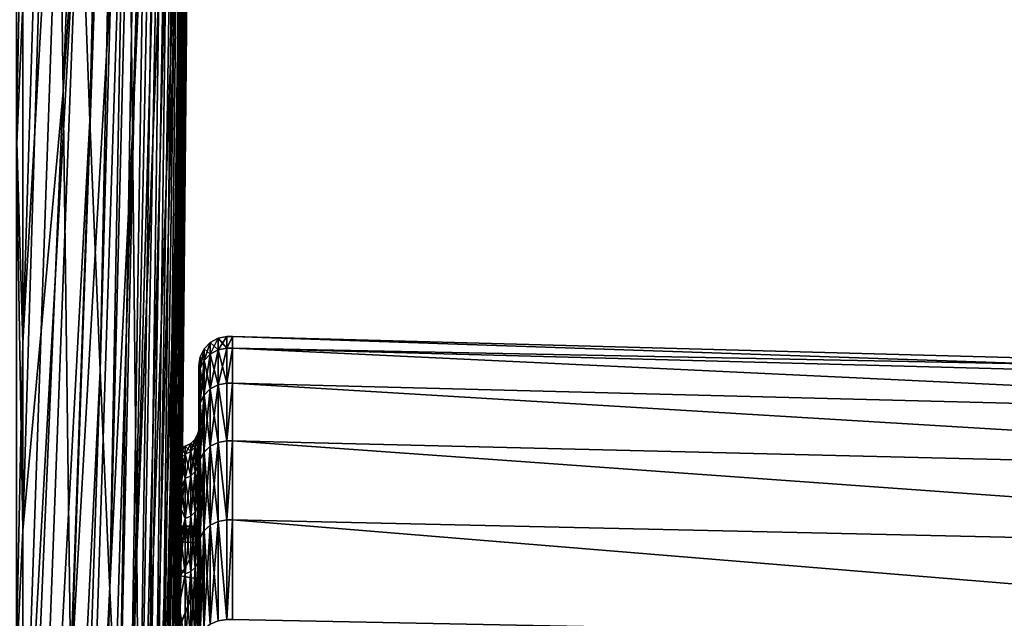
# Model space of a CAD drawing. Header units: metres. Extents: x 59 to 125, y -85 to 130.
# Tile 90 of 125: x 71 to 81, y -27 to -21. Entities that reach past the tile are written whole.
import ezdxf

# ---------------------------------------------------------------- set-up
doc = ezdxf.new("R2010")
doc.units = ezdxf.units.M
doc.layers.add('solid_20664500_510', color=7, linetype='CONTINUOUS')

msp = doc.modelspace()

# ---------------------------------------------------------------- linework, layer by layer
at = {"layer": 'solid_20664500_510'}
for points in [[(71.878448, -21.784731, -61.385056), (71.76992, -18.917601, -65.538078), (72.248711, -5.284081, -53.050755)], [(71.878448, -21.784731, -61.385056), (72.248711, -5.284081, -53.050755), (72.328773, -7.328252, -49.857548)], [(72.791885, -21.874189, 17.577888), (72.973358, -6.342692, 7.783774), (72.779877, -19.079401, 21.653484)], [(72.791885, -21.874189, 17.577888), (72.795891, -24.388182, 13.323325), (72.973358, -6.342692, 7.783774)], [(72.973358, -6.342692, 7.783774), (72.795891, -24.388182, 13.323325), (72.914238, -15.808952, 8.63647)], [(72.136055, -7.368678, 56.693287), (71.514015, -15.112535, 73.432739), (71.602776, -21.488127, 69.450836)], [(72.205345, -12.447631, 53.398552), (72.136055, -7.368678, 56.693287), (71.602776, -21.488127, 69.450836)], [(71.982956, -24.35932, -57.044506), (71.878448, -21.784731, -61.385056), (72.328773, -7.328252, -49.857548)], [(71.982956, -24.35932, -57.044506), (72.328773, -7.328252, -49.857548), (72.405617, -9.147392, -46.530918)], [(72.793999, -25.94828, 10.30328), (72.973358, -9.97679, 1.1316), (72.976509, -8.274508, 4.520385)], [(72.914238, -15.808952, 8.63647), (72.793999, -25.94828, 10.30328), (72.976509, -8.274508, 4.520385)], [(72.082954, -26.629166, -52.537003), (71.982956, -24.35932, -57.044506), (72.405617, -9.147392, -46.530918)], [(72.082954, -26.629166, -52.537003), (72.405617, -9.147392, -46.530918), (72.478874, -10.732842, -43.0867)], [(72.696579, -9.143244, 32.625904), (72.266022, -17.298128, 49.77573), (72.31781, -21.89901, 45.840626)], [(72.732117, -12.699437, 29.194622), (72.696579, -9.143244, 32.625904), (72.31781, -21.89901, 45.840626)], [(72.788315, -27.366329, 7.214397), (72.800003, -26.784689, 6.272104), (72.973358, -9.97679, 1.1316)], [(72.793999, -25.94828, 10.30328), (72.788315, -27.366329, 7.214397), (72.973358, -9.97679, 1.1316)], [(72.800003, -26.784689, 6.272104), (72.807724, -26.400263, 5.529088), (72.973358, -9.97679, 1.1316)], [(72.807724, -26.400263, 5.529088), (72.814384, -26.068306, 4.771726), (72.973358, -9.97679, 1.1316)], [(72.814384, -26.068306, 4.771726), (72.820015, -25.788067, 4.002085), (72.973358, -9.97679, 1.1316)], [(72.820015, -25.788067, 4.002085), (72.824615, -25.558556, 3.220421), (72.973358, -9.97679, 1.1316)], [(72.824615, -25.558556, 3.220421), (72.963928, -11.441435, -2.366452), (72.973358, -9.97679, 1.1316)], [(72.177971, -28.583509, -47.883907), (72.082954, -26.629166, -52.537003), (72.478874, -10.732842, -43.0867)], [(72.177971, -28.583509, -47.883907), (72.478874, -10.732842, -43.0867), (72.54821, -12.077057, -39.541294)], [(72.824615, -25.558556, 3.220421), (72.828209, -25.379536, 2.428453), (72.963928, -11.441435, -2.366452)], [(72.828209, -25.379536, 2.428453), (72.830788, -25.251188, 1.627973), (72.963928, -11.441435, -2.366452)], [(72.830788, -25.251188, 1.627973), (72.832344, -25.173576, 0.81984), (72.963928, -11.441435, -2.366452)], [(72.830803, -25.250483, -1.62253), (72.948257, -12.66147, -5.957121), (72.963928, -11.441435, -2.366452)], [(72.832359, -25.172766, -0.807433), (72.830803, -25.250483, -1.62253), (72.963928, -11.441435, -2.366452)], [(72.832344, -25.173576, 0.81984), (72.83287, -25.14731, 0.007576), (72.963928, -11.441435, -2.366452)], [(72.83287, -25.14731, 0.007576), (72.832359, -25.172766, -0.807433), (72.963928, -11.441435, -2.366452)], [(72.267548, -30.213091, -43.107273), (72.177971, -28.583509, -47.883907), (72.54821, -12.077057, -39.541294)], [(72.267548, -30.213091, -43.107273), (72.54821, -12.077057, -39.541294), (72.613281, -13.173637, -35.911568)], [(71.542885, -12.361397, -73.203789), (71.185867, -24.076031, -79.257309), (71.185875, -18.611347, -80.715492)], [(71.65789, -15.771519, -69.483887), (71.185867, -24.076031, -79.257309), (71.542885, -12.361397, -73.203789)], [(72.205345, -12.447631, 53.398552), (71.602776, -21.488127, 69.450836), (71.68055, -27.577017, 65.042778)], [(72.266022, -17.298128, 49.77573), (72.205345, -12.447631, 53.398552), (71.68055, -27.577017, 65.042778)], [(72.800003, -26.784689, -6.272104), (72.926422, -13.631091, -9.623317), (72.948257, -12.66147, -5.957121)], [(72.807579, -26.407217, -5.543748), (72.800003, -26.784689, -6.272104), (72.948257, -12.66147, -5.957121)], [(72.814224, -26.076412, -4.791925), (72.807579, -26.407217, -5.543748), (72.948257, -12.66147, -5.957121)], [(72.819893, -25.794209, -4.020644), (72.814224, -26.076412, -4.791925), (72.948257, -12.66147, -5.957121)], [(72.824554, -25.561888, -3.233204), (72.819893, -25.794209, -4.020644), (72.948257, -12.66147, -5.957121)], [(72.828194, -25.380383, -2.432642), (72.824554, -25.561888, -3.233204), (72.948257, -12.66147, -5.957121)], [(72.830803, -25.250483, -1.62253), (72.828194, -25.380383, -2.432642), (72.948257, -12.66147, -5.957121)], [(72.732117, -12.699437, 29.194622), (72.31781, -21.89901, 45.840626), (72.360504, -26.230202, 41.610401)], [(72.759926, -16.016514, 25.531603), (72.732117, -12.699437, 29.194622), (72.360504, -26.230202, 41.610401)], [(72.351265, -31.510183, -38.229736), (72.267548, -30.213091, -43.107273), (72.613281, -13.173637, -35.911568)], [(72.351265, -31.510183, -38.229736), (72.613281, -13.173637, -35.911568), (72.67379, -14.017365, -32.214798)], [(72.710419, -32.079578, -8.159762), (72.898529, -14.345682, -13.347591), (72.926422, -13.631091, -9.623317)], [(72.770851, -28.269632, -8.238005), (72.710419, -32.079578, -8.159762), (72.926422, -13.631091, -9.623317)], [(72.77182, -28.207424, -8.229557), (72.770851, -28.269632, -8.238005), (72.926422, -13.631091, -9.623317)], [(72.772896, -28.142933, -8.202999), (72.77182, -28.207424, -8.229557), (72.926422, -13.631091, -9.623317)], [(72.773956, -28.083523, -8.161754), (72.772896, -28.142933, -8.202999), (72.926422, -13.631091, -9.623317)], [(72.774963, -28.031132, -8.108278), (72.773956, -28.083523, -8.161754), (72.926422, -13.631091, -9.623317)], [(72.788261, -27.369228, -7.218671), (72.774963, -28.031132, -8.108278), (72.926422, -13.631091, -9.623317)], [(72.800003, -26.784689, -6.272104), (72.788261, -27.369228, -7.218671), (72.926422, -13.631091, -9.623317)], [(72.428719, -32.468643, -33.274422), (72.351265, -31.510183, -38.229736), (72.67379, -14.017365, -32.214798)], [(72.428719, -32.468643, -33.274422), (72.67379, -14.017365, -32.214798), (72.729439, -14.604223, -28.468582)], [(72.669106, -32.849743, -13.148243), (72.864708, -14.801841, -17.112219), (72.898529, -14.345682, -13.347591)], [(72.710419, -32.079578, -8.159762), (72.669106, -32.849743, -13.148243), (72.898529, -14.345682, -13.347591)], [(72.49955, -33.083923, -28.264811), (72.428719, -32.468643, -33.274422), (72.729439, -14.604223, -28.468582)], [(72.49955, -33.083923, -28.264811), (72.729439, -14.604223, -28.468582), (72.779961, -14.931419, -24.690748)], [(72.620033, -33.274925, -18.177816), (72.825127, -14.997396, -20.899279), (72.864708, -14.801841, -17.112219)], [(72.669106, -32.849743, -13.148243), (72.620033, -33.274925, -18.177816), (72.864708, -14.801841, -17.112219)], [(72.563423, -33.353111, -23.224646), (72.49955, -33.083923, -28.264811), (72.779961, -14.931419, -24.690748)], [(72.563423, -33.353111, -23.224646), (72.779961, -14.931419, -24.690748), (72.825127, -14.997396, -20.899279)], [(72.620033, -33.274925, -18.177816), (72.563423, -33.353111, -23.224646), (72.825127, -14.997396, -20.899279)], [(71.514015, -15.112535, 73.432739), (71.185867, -20.581499, 80.235863), (71.185867, -26.009972, 78.643997)], [(71.602776, -21.488127, 69.450836), (71.514015, -15.112535, 73.432739), (71.185867, -26.009972, 78.643997)], [(71.65789, -15.771519, -69.483887), (71.185867, -29.428583, -77.429688), (71.185867, -24.076031, -79.257309)], [(71.76992, -18.917601, -65.538078), (71.185867, -29.428583, -77.429688), (71.65789, -15.771519, -69.483887)], [(72.914238, -15.808952, 8.63647), (72.795891, -24.388182, 13.323325), (72.793999, -25.94828, 10.30328)], [(72.759926, -16.016514, 25.531603), (72.360504, -26.230202, 41.610401), (72.393898, -30.272816, 37.103519)], [(72.779877, -19.079401, 21.653484), (72.759926, -16.016514, 25.531603), (72.393898, -30.272816, 37.103519)], [(71.185875, -18.611347, -80.715492), (71.122032, -21.889629, -80.325394), (71.122032, -16.475601, -81.608086)], [(71.185867, -20.581499, 80.235863), (71.122032, -16.690659, 81.564369), (71.122032, -22.101286, 80.267418)], [(72.266022, -17.298128, 49.77573), (71.68055, -27.577017, 65.042778), (71.746986, -33.350773, 60.229156)], [(72.31781, -21.89901, 45.840626), (72.266022, -17.298128, 49.77573), (71.746986, -33.350773, 60.229156)], [(71.185875, -18.611347, -80.715492), (71.185867, -24.076031, -79.257309), (71.122032, -21.889629, -80.325394)], [(71.76992, -18.917601, -65.538078), (71.18586, -34.5131, -75.301102), (71.185867, -29.428583, -77.429688)], [(71.878448, -21.784731, -61.385056), (71.18586, -34.5131, -75.301102), (71.76992, -18.917601, -65.538078)], [(72.779877, -19.079401, 21.653484), (72.393898, -30.272816, 37.103519), (72.417862, -34.009209, 32.33963)], [(72.791885, -21.874189, 17.577888), (72.779877, -19.079401, 21.653484), (72.417862, -34.009209, 32.33963)], [(71.185867, -26.009972, 78.643997), (71.185867, -20.581499, 80.235863), (71.122032, -22.101286, 80.267418)], [(71.602776, -21.488127, 69.450836), (71.185867, -26.009972, 78.643997), (71.185867, -31.317158, 76.685295)], [(71.68055, -27.577017, 65.042778), (71.602776, -21.488127, 69.450836), (71.185867, -31.317158, 76.685295)], [(71.315079, -37.878643, -70.271629), (71.18586, -34.5131, -75.301102), (71.878448, -21.784731, -61.385056)], [(71.315079, -37.878643, -70.271629), (71.878448, -21.784731, -61.385056), (71.982956, -24.35932, -57.044506)], [(71.185867, -24.076031, -79.257309), (71.122032, -27.205891, -78.683952), (71.122032, -21.889629, -80.325394)], [(72.31781, -21.89901, 45.840626), (71.746986, -33.350773, 60.229156), (71.801773, -38.782429, 55.032452)], [(72.360504, -26.230202, 41.610401), (72.31781, -21.89901, 45.840626), (71.801773, -38.782429, 55.032452)], [(72.791885, -21.874189, 17.577888), (72.417862, -34.009209, 32.33963), (72.432281, -37.423088, 27.339523)], [(72.791885, -21.874189, 17.577888), (72.432281, -37.423088, 27.339523), (72.437088, -40.499557, 22.12501)], [(72.791885, -21.874189, 17.577888), (72.437088, -40.499557, 22.12501), (72.584976, -34.775753, 18.998081)], [(72.791885, -21.874189, 17.577888), (72.584976, -34.775753, 18.998081), (72.795891, -24.388182, 13.323325)], [(71.185867, -26.009972, 78.643997), (71.122032, -22.101286, 80.267418), (71.122032, -27.413204, 78.611961)], [(73.119576, -24.191879, 1.826182), (73.201149, -24.148716, 1.831893), (73.201164, -24.028114, 0.000118)], [(73.119576, -24.191879, 1.826182), (73.201164, -24.028114, 0.000118), (73.119591, -24.071653, 0.000116)], [(73.119591, -24.071653, 0.000116), (73.201164, -24.028114, 0.000118), (73.20118, -24.148706, -1.831657)], [(73.201149, -24.148716, 1.831893), (73.289963, -24.131262, 1.834135), (73.289658, -24.010515, 0.000538)], [(73.201164, -24.028114, 0.000118), (73.201149, -24.148716, 1.831893), (73.289658, -24.010515, 0.000538)], [(73.201164, -24.028114, 0.000118), (73.289658, -24.010515, 0.000538), (73.289528, -24.131207, -1.833586)], [(73.20118, -24.148706, -1.831657), (73.201164, -24.028114, 0.000118), (73.289528, -24.131207, -1.833586)], [(73.289658, -24.010515, 0.000538), (73.349998, -24.010538, 0.000009), (73.289528, -24.131207, -1.833586)], [(73.289528, -24.131207, -1.833586), (73.349998, -24.010538, 0.000009), (73.349998, -24.131292, -1.834069)], [(73.289963, -24.131262, 1.834135), (73.349998, -24.010538, 0.000009), (73.289658, -24.010515, 0.000538)], [(73.289963, -24.131262, 1.834135), (73.349998, -24.131281, 1.83409), (73.349998, -24.010538, 0.000009)], [(73.349998, -24.010538, 0.000009), (89.895065, -24.456623, 0.000052), (89.895065, -24.572483, -1.767719)], [(73.349998, -24.010538, 0.000009), (73.349998, -24.131281, 1.83409), (89.895065, -24.456623, 0.000052)], [(73.349998, -24.131292, -1.834069), (73.349998, -24.010538, 0.000009), (89.895065, -24.572483, -1.767719)], [(71.185867, -24.076031, -79.257309), (71.185867, -29.428583, -77.429688), (71.122032, -27.205891, -78.683952)], [(73.054825, -24.138426, 0.000115), (73.013962, -24.22076, 0.000117), (73.013947, -24.339701, 1.806635)], [(73.05481, -24.258076, 1.817427), (73.054825, -24.138426, 0.000115), (73.013947, -24.339701, 1.806635)], [(73.054825, -24.138426, 0.000115), (73.05484, -24.258066, -1.817198), (73.013962, -24.22076, 0.000117)], [(73.119591, -24.071653, 0.000116), (73.054825, -24.138426, 0.000115), (73.05481, -24.258076, 1.817427)], [(73.119576, -24.191879, 1.826182), (73.119591, -24.071653, 0.000116), (73.05481, -24.258076, 1.817427)], [(73.119591, -24.071653, 0.000116), (73.119606, -24.19187, -1.825952), (73.054825, -24.138426, 0.000115)], [(73.119606, -24.19187, -1.825952), (73.05484, -24.258066, -1.817198), (73.054825, -24.138426, 0.000115)], [(73.11956, -24.550472, 3.620725), (73.201134, -24.50843, 3.632046), (73.201149, -24.148716, 1.831893)], [(73.11956, -24.550472, 3.620725), (73.201149, -24.148716, 1.831893), (73.119576, -24.191879, 1.826182)], [(73.119591, -24.071653, 0.000116), (73.20118, -24.148706, -1.831657), (73.119606, -24.19187, -1.825952)], [(73.119606, -24.19187, -1.825952), (73.20118, -24.148706, -1.831657), (73.201195, -24.508411, -3.631811)], [(73.201134, -24.50843, 3.632046), (73.290268, -24.491411, 3.636509), (73.289963, -24.131262, 1.834135)], [(73.201149, -24.148716, 1.831893), (73.201134, -24.50843, 3.632046), (73.289963, -24.131262, 1.834135)], [(73.20118, -24.148706, -1.831657), (73.289528, -24.131207, -1.833586), (73.289528, -24.491312, -3.636009)], [(73.201195, -24.508411, -3.631811), (73.20118, -24.148706, -1.831657), (73.289528, -24.491312, -3.636009)], [(73.289528, -24.131207, -1.833586), (73.349998, -24.131292, -1.834069), (73.289528, -24.491312, -3.636009)], [(73.289528, -24.491312, -3.636009), (73.349998, -24.131292, -1.834069), (73.349998, -24.491461, -3.636485)], [(73.290268, -24.491411, 3.636509), (73.349998, -24.131281, 1.83409), (73.289963, -24.131262, 1.834135)], [(73.290268, -24.491411, 3.636509), (73.349998, -24.491438, 3.636511), (73.349998, -24.131281, 1.83409)], [(73.349998, -24.131281, 1.83409), (89.895073, -24.918119, 3.505345), (89.895073, -24.572496, 1.767822)], [(73.349998, -24.131281, 1.83409), (73.349998, -24.491438, 3.636511), (89.895073, -24.918119, 3.505345)], [(73.349998, -24.131281, 1.83409), (89.895073, -24.572496, 1.767822), (89.895065, -24.456623, 0.000052)], [(73.349998, -24.131292, -1.834069), (89.895065, -24.572483, -1.767719), (89.895058, -24.918093, -3.505244)], [(73.349998, -24.491461, -3.636485), (73.349998, -24.131292, -1.834069), (89.895058, -24.918093, -3.505244)], [(73.013962, -24.22076, 0.000117), (73, -24.31139), (73, -24.428593, 1.788146)], [(73.013947, -24.339701, 1.806635), (73.013962, -24.22076, 0.000117), (73, -24.428593, 1.788146)], [(73.013962, -24.22076, 0.000117), (73.013977, -24.339689, -1.806402), (73, -24.31139)], [(73.05481, -24.258076, 1.817427), (73.013947, -24.339701, 1.806635), (73.013931, -24.694456, 3.581966)], [(73.054794, -24.61495, 3.603367), (73.05481, -24.258076, 1.817427), (73.013931, -24.694456, 3.581966)], [(73.05484, -24.258066, -1.817198), (73.013977, -24.339689, -1.806402), (73.013962, -24.22076, 0.000117)], [(73.05484, -24.258066, -1.817198), (73.054855, -24.614931, -3.60314), (73.013977, -24.339689, -1.806402)], [(73.119576, -24.191879, 1.826182), (73.05481, -24.258076, 1.817427), (73.054794, -24.61495, 3.603367)], [(73.11956, -24.550472, 3.620725), (73.119576, -24.191879, 1.826182), (73.054794, -24.61495, 3.603367)], [(73.119606, -24.19187, -1.825952), (73.119621, -24.550453, -3.620497), (73.05484, -24.258066, -1.817198)], [(73.119621, -24.550453, -3.620497), (73.054855, -24.614931, -3.60314), (73.05484, -24.258066, -1.817198)], [(73.119606, -24.19187, -1.825952), (73.201195, -24.508411, -3.631811), (73.119621, -24.550453, -3.620497)], [(71.439568, -40.906311, -65.030106), (71.315079, -37.878643, -70.271629), (71.982956, -24.35932, -57.044506)], [(71.439568, -40.906311, -65.030106), (71.982956, -24.35932, -57.044506), (72.082954, -26.629166, -52.537003)], [(73, -24.42861, -1.788171), (73, -24.428593, 1.788146), (73, -24.31139)], [(73.013977, -24.339689, -1.806402), (73, -24.42861, -1.788171), (73, -24.31139)], [(73.013977, -24.339689, -1.806402), (73, -24.780716, -3.553762), (73, -24.42861, -1.788171)], [(73.013977, -24.339689, -1.806402), (73.013992, -24.694433, -3.581736), (73, -24.780716, -3.553762)], [(73.013947, -24.339701, 1.806635), (73, -24.428593, 1.788146), (73, -24.78068, 3.553703)], [(73.013931, -24.694456, 3.581966), (73.013947, -24.339701, 1.806635), (73, -24.78068, 3.553703)], [(73.054855, -24.614931, -3.60314), (73.013992, -24.694433, -3.581736), (73.013977, -24.339689, -1.806402)], [(72.432281, -43.225197, 16.718836), (72.793999, -25.94828, 10.30328), (72.795891, -24.388182, 13.323325)], [(72.584976, -34.775753, 18.998081), (72.432281, -43.225197, 16.718836), (72.795891, -24.388182, 13.323325)], [(73, -24.780716, -3.553762), (73, -24.78068, 3.553703), (73, -24.428593, 1.788146)], [(73, -24.780716, -3.553762), (73, -24.428593, 1.788146), (73, -24.42861, -1.788171)], [(73.11956, -24.550472, 3.620725), (73.054794, -24.61495, 3.603367), (73.054779, -25.202888, 5.327104)], [(73.119545, -25.141243, 5.352766), (73.11956, -24.550472, 3.620725), (73.054779, -25.202888, 5.327104)], [(73.119621, -24.550453, -3.620497), (73.119637, -25.141214, -5.35254), (73.054855, -24.614931, -3.60314)], [(73.119545, -25.141243, 5.352766), (73.201118, -25.101048, 5.3695), (73.201134, -24.50843, 3.632046)], [(73.119545, -25.141243, 5.352766), (73.201134, -24.50843, 3.632046), (73.11956, -24.550472, 3.620725)], [(73.119621, -24.550453, -3.620497), (73.201195, -24.508411, -3.631811), (73.20121, -25.101019, -5.369269)], [(73.119621, -24.550453, -3.620497), (73.20121, -25.101019, -5.369269), (73.119637, -25.141214, -5.35254)], [(73.201134, -24.50843, 3.632046), (73.201118, -25.101048, 5.3695), (73.29055, -25.084763, 5.376151)], [(73.201134, -24.50843, 3.632046), (73.29055, -25.084763, 5.376151), (73.290268, -24.491411, 3.636509)], [(73.201195, -24.508411, -3.631811), (73.289528, -24.491312, -3.636009), (73.289528, -25.084625, -5.375693)], [(73.20121, -25.101019, -5.369269), (73.201195, -24.508411, -3.631811), (73.289528, -25.084625, -5.375693)], [(73.289528, -24.491312, -3.636009), (73.349998, -24.491461, -3.636485), (73.289528, -25.084625, -5.375693)], [(73.289528, -25.084625, -5.375693), (73.349998, -24.491461, -3.636485), (73.349998, -25.084824, -5.376122)], [(73.29055, -25.084763, 5.376151), (73.349998, -24.491438, 3.636511), (73.290268, -24.491411, 3.636509)], [(73.29055, -25.084763, 5.376151), (73.349998, -25.084791, 5.376156), (73.349998, -24.491438, 3.636511)], [(73.349998, -24.491438, 3.636511), (89.895073, -25.487577, 5.182889), (89.895073, -24.918119, 3.505345)], [(73.349998, -24.491438, 3.636511), (73.349998, -25.084791, 5.376156), (89.895073, -25.487577, 5.182889)], [(73.349998, -24.491461, -3.636485), (89.895058, -24.918093, -3.505244), (89.89505, -25.487537, -5.182793)], [(73.349998, -25.084824, -5.376122), (73.349998, -24.491461, -3.636485), (89.89505, -25.487537, -5.182793)], [(73.054794, -24.61495, 3.603367), (73.013931, -24.694456, 3.581966), (73.013916, -25.278904, 5.295464)], [(73.054779, -25.202888, 5.327104), (73.054794, -24.61495, 3.603367), (73.013916, -25.278904, 5.295464)], [(73.054855, -24.614931, -3.60314), (73.054871, -25.20286, -5.32688), (73.013992, -24.694433, -3.581736)], [(73.119637, -25.141214, -5.35254), (73.054871, -25.20286, -5.32688), (73.054855, -24.614931, -3.60314)], [(73.013992, -24.694433, -3.581736), (73, -25.361473, -5.257833), (73, -24.780716, -3.553762)], [(73.013992, -24.694433, -3.581736), (73.014008, -25.27887, -5.295238), (73, -25.361473, -5.257833)], [(73.013931, -24.694456, 3.581966), (73, -24.78068, 3.553703), (73, -25.36142, 5.257784)], [(73.013916, -25.278904, 5.295464), (73.013931, -24.694456, 3.581966), (73, -25.36142, 5.257784)], [(73.054871, -25.20286, -5.32688), (73.014008, -25.27887, -5.295238), (73.013992, -24.694433, -3.581736)], [(73, -24.78068, 3.553703), (73, -24.975384, -0.812989), (73, -24.975378, 0.812881)], [(73, -24.780716, -3.553762), (73, -24.975384, -0.812989), (73, -24.78068, 3.553703)], [(73, -24.78068, 3.553703), (73, -24.975378, 0.812881), (73, -25.177492, 2.4259)], [(73, -24.78068, 3.553703), (73, -25.177492, 2.4259), (73, -25.36142, 5.257784)], [(73, -25.361473, -5.257833), (73, -24.975384, -0.812989), (73, -24.780716, -3.553762)], [(72.990433, -25.09568, 1.479573), (73, -25.177492, 2.4259), (73, -24.975378, 0.812881)], [(72.99044, -25.011131), (72.990433, -25.09568, 1.479573), (73, -24.975378, 0.812881)], [(72.99044, -25.011131), (73, -24.975378, 0.812881), (73, -24.975384, -0.812989)], [(72.99044, -25.095671, -1.479574), (73, -24.975384, -0.812989), (73, -25.177513, -2.426005)], [(72.99044, -25.095671, -1.479574), (72.99044, -25.011131), (73, -24.975384, -0.812989)], [(73, -25.361473, -5.257833), (73, -25.177513, -2.426005), (73, -24.975384, -0.812989)], [(72.917763, -25.195574, 1.46812), (72.962067, -25.151405, 1.473184), (72.962067, -25.067221)], [(72.917763, -25.111681), (72.962067, -25.067221), (72.962067, -25.151398, -1.473185)], [(72.917763, -25.111681), (72.917763, -25.195574, 1.46812), (72.962067, -25.067221)], [(72.962067, -25.151405, 1.473184), (72.990433, -25.09568, 1.479573), (72.99044, -25.011131)], [(72.962067, -25.067221), (72.99044, -25.011131), (72.99044, -25.095671, -1.479574)], [(72.962067, -25.067221), (72.962067, -25.151405, 1.473184), (72.99044, -25.011131)], [(72.962067, -25.151398, -1.473185), (72.962067, -25.067221), (72.99044, -25.095671, -1.479574)], [(72.861771, -25.223955, 1.464865), (72.832344, -25.173576, 0.81984), (72.830788, -25.251188, 1.627973)], [(72.861771, -25.223953, -1.464866), (72.830803, -25.250483, -1.62253), (72.832359, -25.172766, -0.807433)], [(72.861771, -25.140249), (72.83287, -25.14731, 0.007576), (72.832344, -25.173576, 0.81984)], [(72.861771, -25.223955, 1.464865), (72.861771, -25.140249), (72.832344, -25.173576, 0.81984)], [(72.861771, -25.140249), (72.832359, -25.172766, -0.807433), (72.83287, -25.14731, 0.007576)], [(72.861771, -25.140249), (72.861771, -25.223953, -1.464866), (72.832359, -25.172766, -0.807433)], [(72.917763, -25.111681), (72.861771, -25.140249), (72.861771, -25.223955, 1.464865)], [(72.917763, -25.195568, -1.46812), (72.861771, -25.140249), (72.917763, -25.111681)], [(72.917763, -25.111681), (72.861771, -25.223955, 1.464865), (72.917763, -25.195574, 1.46812)], [(72.917763, -25.195568, -1.46812), (72.861771, -25.223953, -1.464866), (72.861771, -25.140249)], [(72.917755, -25.446154, 2.917127), (72.962059, -25.402851, 2.927189), (72.962067, -25.151405, 1.473184)], [(72.917763, -25.195574, 1.46812), (72.917755, -25.446154, 2.917127), (72.962067, -25.151405, 1.473184)], [(72.917763, -25.195568, -1.46812), (72.917763, -25.111681), (72.962067, -25.151398, -1.473185)], [(72.917763, -25.195568, -1.46812), (72.962067, -25.151398, -1.473185), (72.962074, -25.402838, -2.927192)], [(72.962059, -25.402851, 2.927189), (72.990433, -25.348221, 2.939883), (72.990433, -25.09568, 1.479573)], [(72.962067, -25.151405, 1.473184), (72.962059, -25.402851, 2.927189), (72.990433, -25.09568, 1.479573)], [(72.962067, -25.151398, -1.473185), (72.99044, -25.095671, -1.479574), (72.99044, -25.3482, -2.939888)], [(72.962074, -25.402838, -2.927192), (72.962067, -25.151398, -1.473185), (72.99044, -25.3482, -2.939888)], [(72.990433, -25.09568, 1.479573), (72.990433, -25.348221, 2.939883), (73, -25.177492, 2.4259)], [(72.990433, -25.348221, 2.939883), (73, -25.578514, 4.001044), (73, -25.177492, 2.4259)], [(72.99044, -25.3482, -2.939888), (72.99044, -25.095671, -1.479574), (73, -25.177513, -2.426005)], [(72.99044, -25.3482, -2.939888), (73, -25.177513, -2.426005), (73, -25.578548, -4.001151)], [(73, -25.36142, 5.257784), (73, -25.177492, 2.4259), (73, -25.578514, 4.001044)], [(73, -25.361473, -5.257833), (73, -25.578548, -4.001151), (73, -25.177513, -2.426005)], [(73.119545, -25.141243, 5.352766), (73.054779, -25.202888, 5.327104), (73.054764, -26.01174, 6.958881)], [(73.119522, -25.953991, 6.992404), (73.119545, -25.141243, 5.352766), (73.054764, -26.01174, 6.958881)], [(73.119637, -25.141214, -5.35254), (73.119652, -25.953955, -6.992182), (73.054871, -25.20286, -5.32688)], [(73.119522, -25.953991, 6.992404), (73.201103, -25.916338, 7.014264), (73.201118, -25.101048, 5.3695)], [(73.119522, -25.953991, 6.992404), (73.201118, -25.101048, 5.3695), (73.119545, -25.141243, 5.352766)], [(73.119637, -25.141214, -5.35254), (73.20121, -25.101019, -5.369269), (73.201225, -25.9163, -7.014037)], [(73.119637, -25.141214, -5.35254), (73.201225, -25.9163, -7.014037), (73.119652, -25.953955, -6.992182)], [(73.201118, -25.101048, 5.3695), (73.201103, -25.916338, 7.014264), (73.290825, -25.901068, 7.022989)], [(73.201118, -25.101048, 5.3695), (73.290825, -25.901068, 7.022989), (73.29055, -25.084763, 5.376151)], [(73.20121, -25.101019, -5.369269), (73.289528, -25.084625, -5.375693), (73.289528, -25.900898, -7.022567)], [(73.201225, -25.9163, -7.014037), (73.20121, -25.101019, -5.369269), (73.289528, -25.900898, -7.022567)], [(73.289528, -25.084625, -5.375693), (73.349998, -25.084824, -5.376122), (73.289528, -25.900898, -7.022567)], [(73.289528, -25.900898, -7.022567), (73.349998, -25.084824, -5.376122), (73.349998, -25.90114, -7.022952)], [(73.290825, -25.901068, 7.022989), (73.349998, -25.084791, 5.376156), (73.29055, -25.084763, 5.376151)], [(73.290825, -25.901068, 7.022989), (73.349998, -25.9011, 7.022996), (73.349998, -25.084791, 5.376156)], [(73.349998, -25.084791, 5.376156), (89.895073, -26.271128, 6.77175), (89.895073, -25.487577, 5.182889)], [(73.349998, -25.084791, 5.376156), (73.349998, -25.9011, 7.022996), (89.895073, -26.271128, 6.77175)], [(73.349998, -25.084824, -5.376122), (89.89505, -25.487537, -5.182793), (89.895042, -26.271076, -6.771663)], [(73.349998, -25.90114, -7.022952), (73.349998, -25.084824, -5.376122), (89.895042, -26.271076, -6.771663)], [(72.861771, -25.473976, -2.910662), (72.828194, -25.380383, -2.432642), (72.830803, -25.250483, -1.62253)], [(72.861771, -25.223955, 1.464865), (72.830788, -25.251188, 1.627973), (72.828209, -25.379536, 2.428453)], [(72.861763, -25.473978, 2.910661), (72.861771, -25.223955, 1.464865), (72.828209, -25.379536, 2.428453)], [(72.861771, -25.223953, -1.464866), (72.861771, -25.473976, -2.910662), (72.830803, -25.250483, -1.62253)], [(72.917763, -25.195574, 1.46812), (72.861771, -25.223955, 1.464865), (72.861763, -25.473978, 2.910661)], [(72.917763, -25.195574, 1.46812), (72.861763, -25.473978, 2.910661), (72.917755, -25.446154, 2.917127)], [(72.91777, -25.446146, -2.917128), (72.861771, -25.223953, -1.464866), (72.917763, -25.195568, -1.46812)], [(72.91777, -25.446146, -2.917128), (72.861771, -25.473976, -2.910662), (72.861771, -25.223953, -1.464866)], [(72.91777, -25.446146, -2.917128), (72.917763, -25.195568, -1.46812), (72.962074, -25.402838, -2.927192)], [(73.014008, -25.27887, -5.295238), (73, -26.160933, -6.871331), (73, -25.361473, -5.257833)], [(73.014008, -25.27887, -5.295238), (73.014023, -26.082909, -6.917328), (73, -26.160933, -6.871331)], [(73.013916, -25.278904, 5.295464), (73, -25.36142, 5.257784), (73, -26.160864, 6.871291)], [(73.013901, -26.082952, 6.917548), (73.013916, -25.278904, 5.295464), (73, -26.160864, 6.871291)], [(73.054779, -25.202888, 5.327104), (73.013916, -25.278904, 5.295464), (73.013901, -26.082952, 6.917548)], [(73.054764, -26.01174, 6.958881), (73.054779, -25.202888, 5.327104), (73.013901, -26.082952, 6.917548)], [(73.054871, -25.20286, -5.32688), (73.054886, -26.011703, -6.958662), (73.014008, -25.27887, -5.295238)], [(73.054886, -26.011703, -6.958662), (73.014023, -26.082909, -6.917328), (73.014008, -25.27887, -5.295238)], [(73.119652, -25.953955, -6.992182), (73.054886, -26.011703, -6.958662), (73.054871, -25.20286, -5.32688)], [(72.861771, -25.473976, -2.910662), (72.824554, -25.561888, -3.233204), (72.828194, -25.380383, -2.432642)], [(72.861763, -25.473978, 2.910661), (72.828209, -25.379536, 2.428453), (72.824615, -25.558556, 3.220421)], [(72.962059, -25.818289, 4.343087), (72.990433, -25.765461, 4.361921), (72.990433, -25.348221, 2.939883)], [(72.962059, -25.402851, 2.927189), (72.962059, -25.818289, 4.343087), (72.990433, -25.348221, 2.939883)], [(72.962074, -25.402838, -2.927192), (72.99044, -25.3482, -2.939888), (72.99044, -25.76543, -4.361932)], [(72.990433, -25.348221, 2.939883), (72.990433, -25.765461, 4.361921), (73, -25.578514, 4.001044)], [(72.99044, -25.76543, -4.361932), (72.99044, -25.3482, -2.939888), (73, -25.578548, -4.001151)], [(73, -25.36142, 5.257784), (73, -25.578514, 4.001044), (73, -26.160864, 6.871291)], [(73, -26.160933, -6.871331), (73, -25.578548, -4.001151), (73, -25.361473, -5.257833)], [(72.861763, -25.473978, 2.910661), (72.824615, -25.558556, 3.220421), (72.820015, -25.788067, 4.002085)], [(72.861763, -25.887068, 4.318565), (72.861763, -25.473978, 2.910661), (72.820015, -25.788067, 4.002085)], [(72.861771, -25.473976, -2.910662), (72.861778, -25.887064, -4.318567), (72.824554, -25.561888, -3.233204)], [(72.917755, -25.446154, 2.917127), (72.861763, -25.473978, 2.910661), (72.861763, -25.887068, 4.318565)], [(72.917755, -25.446154, 2.917127), (72.861763, -25.887068, 4.318565), (72.917755, -25.860161, 4.328158)], [(72.91777, -25.860151, -4.328162), (72.861771, -25.473976, -2.910662), (72.91777, -25.446146, -2.917128)], [(72.91777, -25.860151, -4.328162), (72.861778, -25.887064, -4.318567), (72.861771, -25.473976, -2.910662)], [(72.917755, -25.860161, 4.328158), (72.962059, -25.818289, 4.343087), (72.962059, -25.402851, 2.927189)], [(72.917755, -25.446154, 2.917127), (72.917755, -25.860161, 4.328158), (72.962059, -25.402851, 2.927189)], [(72.91777, -25.446146, -2.917128), (72.962074, -25.402838, -2.927192), (72.962074, -25.818268, -4.343094)], [(72.91777, -25.860151, -4.328162), (72.91777, -25.446146, -2.917128), (72.962074, -25.818268, -4.343094)], [(72.962074, -25.818268, -4.343094), (72.962074, -25.402838, -2.927192), (72.99044, -25.76543, -4.361932)], [(72.861778, -25.887064, -4.318567), (72.819893, -25.794209, -4.020644), (72.824554, -25.561888, -3.233204)], [(72.990433, -25.765461, 4.361921), (73, -26.172426, 5.514544), (73, -25.578514, 4.001044)], [(72.99044, -25.76543, -4.361932), (73, -25.578548, -4.001151), (73, -26.172466, -5.514629)], [(73, -26.160864, 6.871291), (73, -25.578514, 4.001044), (73, -26.172426, 5.514544)], [(73, -26.160933, -6.871331), (73, -26.172466, -5.514629), (73, -25.578548, -4.001151)], [(72.861763, -25.887068, 4.318565), (72.820015, -25.788067, 4.002085), (72.814384, -26.068306, 4.771726)], [(72.962059, -26.392307, 5.702445), (72.990433, -26.34197, 5.727174), (72.990433, -25.765461, 4.361921)], [(72.962059, -25.818289, 4.343087), (72.962059, -26.392307, 5.702445), (72.990433, -25.765461, 4.361921)], [(72.962074, -25.818268, -4.343094), (72.99044, -25.76543, -4.361932), (72.99044, -26.341932, -5.727192)], [(72.990433, -25.765461, 4.361921), (72.990433, -26.34197, 5.727174), (73, -26.172426, 5.514544)], [(72.99044, -26.341932, -5.727192), (72.99044, -25.76543, -4.361932), (73, -26.172466, -5.514629)], [(72.861763, -25.887068, 4.318565), (72.814384, -26.068306, 4.771726), (72.807724, -26.400263, 5.529088)], [(72.861763, -26.457844, 5.67025), (72.861763, -25.887068, 4.318565), (72.807724, -26.400263, 5.529088)], [(72.861778, -25.887064, -4.318567), (72.814224, -26.076412, -4.791925), (72.819893, -25.794209, -4.020644)], [(72.861778, -25.887064, -4.318567), (72.861778, -26.457838, -5.670252), (72.814224, -26.076412, -4.791925)], [(72.917755, -25.860161, 4.328158), (72.861763, -25.887068, 4.318565), (72.861763, -26.457844, 5.67025)], [(72.917755, -25.860161, 4.328158), (72.861763, -26.457844, 5.67025), (72.917755, -26.432207, 5.682845)], [(72.91777, -26.432192, -5.682852), (72.861778, -25.887064, -4.318567), (72.91777, -25.860151, -4.328162)], [(72.91777, -26.432192, -5.682852), (72.861778, -26.457838, -5.670252), (72.861778, -25.887064, -4.318567)], [(72.917755, -26.432207, 5.682845), (72.962059, -26.392307, 5.702445), (72.962059, -25.818289, 4.343087)], [(72.917755, -25.860161, 4.328158), (72.917755, -26.432207, 5.682845), (72.962059, -25.818289, 4.343087)], [(72.91777, -25.860151, -4.328162), (72.962074, -25.818268, -4.343094), (72.962074, -26.392282, -5.702458)], [(72.91777, -26.432192, -5.682852), (72.91777, -25.860151, -4.328162), (72.962074, -26.392282, -5.702458)], [(72.962074, -26.392282, -5.702458), (72.962074, -25.818268, -4.343094), (72.99044, -26.341932, -5.727192)], [(72.615334, -35.990734, 12.653226), (72.793999, -25.94828, 10.30328), (72.432281, -43.225197, 16.718836)], [(72.612, -36.396793, 11.971359), (72.772896, -28.1429, 8.202981), (72.793999, -25.94828, 10.30328)], [(72.613411, -36.325363, 11.965111), (72.612, -36.396793, 11.971359), (72.793999, -25.94828, 10.30328)], [(72.614716, -36.256382, 11.967837), (72.613411, -36.325363, 11.965111), (72.793999, -25.94828, 10.30328)], [(72.615204, -36.229618, 11.972247), (72.614716, -36.256382, 11.967837), (72.793999, -25.94828, 10.30328)], [(72.615845, -36.192463, 11.982897), (72.615204, -36.229618, 11.972247), (72.793999, -25.94828, 10.30328)], [(72.615334, -35.990734, 12.653226), (72.615814, -35.96944, 12.64211), (72.793999, -25.94828, 10.30328)], [(72.615814, -35.96944, 12.64211), (72.616631, -35.93457, 12.618305), (72.793999, -25.94828, 10.30328)], [(72.616692, -36.138416, 12.01279), (72.615845, -36.192463, 11.982897), (72.793999, -25.94828, 10.30328)], [(72.616631, -35.93457, 12.618305), (72.617661, -35.895367, 12.575883), (72.793999, -25.94828, 10.30328)], [(72.617142, -36.100216, 12.056234), (72.616692, -36.138416, 12.01279), (72.793999, -25.94828, 10.30328)], [(72.617996, -35.993923, 12.238629), (72.617142, -36.100216, 12.056234), (72.793999, -25.94828, 10.30328)], [(72.617661, -35.895367, 12.575883), (72.618393, -35.873295, 12.528119), (72.793999, -25.94828, 10.30328)], [(72.618835, -35.887245, 12.421735), (72.617996, -35.993923, 12.238629), (72.793999, -25.94828, 10.30328)], [(72.618828, -35.869583, 12.47288), (72.793999, -25.94828, 10.30328), (72.618393, -35.873295, 12.528119)], [(72.618828, -35.869583, 12.47288), (72.618835, -35.887245, 12.421735), (72.793999, -25.94828, 10.30328)], [(72.821785, -25.96118, -0.595361), (72.821686, -25.969589, -0.524906), (72.743774, -30.968079, -3.236019)], [(72.818451, -26.126745, -2.084561), (72.821785, -25.96118, -0.595361), (72.743774, -30.968079, -3.236019)], [(72.821686, -25.969589, -0.524906), (72.821259, -26.002073, -0.461859), (72.743774, -30.968079, -3.236019)], [(72.821785, -25.961214, 0.59594), (72.818428, -26.127977, 2.091574), (72.769005, -29.520512, 1.599652)], [(72.821693, -25.969458, 0.525335), (72.821785, -25.961214, 0.59594), (72.769005, -29.520512, 1.599652)], [(72.821259, -26.0019, 0.462086), (72.821693, -25.969458, 0.525335), (72.769005, -29.520512, 1.599652)], [(72.772896, -28.1429, 8.202981), (72.773956, -28.0835, 8.161735), (72.793999, -25.94828, 10.30328)], [(72.773956, -28.0835, 8.161735), (72.774963, -28.031132, 8.108278), (72.793999, -25.94828, 10.30328)], [(72.774963, -28.031132, 8.108278), (72.788315, -27.366329, 7.214397), (72.793999, -25.94828, 10.30328)], [(72.818428, -26.127977, 2.091574), (72.821785, -25.961214, 0.59594), (72.910881, -25.963619, 0.597456)], [(72.910881, -25.963619, 0.597456), (73, -25.966024, 0.599015), (72.818428, -26.127977, 2.091574)], [(73, -26.140062, 2.132251), (72.818428, -26.127977, 2.091574), (73, -25.966024, 0.599015)], [(72.910889, -25.963579, -0.596805), (72.821785, -25.96118, -0.595361), (72.818451, -26.126745, -2.084561)], [(73, -25.964785, -0.59879), (72.910889, -25.963579, -0.596805), (72.818451, -26.126745, -2.084561)], [(73, -26.140018, -2.131998), (73, -25.964785, -0.59879), (72.818451, -26.126745, -2.084561)], [(73, -25.974726, 0.527065), (72.821693, -25.969458, 0.525335), (72.821259, -26.0019, 0.462086)], [(73, -25.97477, -0.526922), (72.821259, -26.002073, -0.461859), (72.821686, -25.969589, -0.524906)], [(72.910637, -26.004251, 0.463709), (73, -25.974726, 0.527065), (72.821259, -26.0019, 0.462086)], [(73, -25.97477, -0.526922), (73, -26.007223, -0.465372), (72.821259, -26.002073, -0.461859)], [(72.910889, -25.963579, -0.596805), (72.821686, -25.969589, -0.524906), (72.821785, -25.96118, -0.595361)], [(73, -25.97477, -0.526922), (72.821686, -25.969589, -0.524906), (72.910889, -25.963579, -0.596805)], [(72.910881, -25.963619, 0.597456), (72.821785, -25.961214, 0.59594), (72.821693, -25.969458, 0.525335)], [(73, -25.966024, 0.599015), (72.910881, -25.963619, 0.597456), (72.821693, -25.969458, 0.525335)], [(73, -25.974726, 0.527065), (73, -25.966024, 0.599015), (72.821693, -25.969458, 0.525335)], [(72.910637, -26.004251, 0.463709), (73, -26.007219, 0.465378), (73, -25.974726, 0.527065)], [(73, -25.97477, -0.526922), (72.910889, -25.963579, -0.596805), (73, -25.964785, -0.59879)], [(73, -25.97477, -0.526922), (73, -25.964785, -0.59879), (73, -26.140018, -2.131998)], [(73, -26.007219, 0.465378), (73, -25.966024, 0.599015), (73, -25.974726, 0.527065)], [(73, -26.037941, 0.409513), (73, -25.966024, 0.599015), (73, -26.007219, 0.465378)], [(73, -26.140062, 2.132251), (73, -25.966024, 0.599015), (73, -26.037941, 0.409513)], [(73, -25.97477, -0.526922), (73, -26.140018, -2.131998), (73, -26.007223, -0.465372)], [(73.119522, -25.953991, 6.992404), (73.054764, -26.01174, 6.958881), (73.054749, -27.027544, 8.470531)], [(73.119514, -26.974689, 8.511334), (73.119522, -25.953991, 6.992404), (73.054749, -27.027544, 8.470531)], [(73.119652, -25.953955, -6.992182), (73.119659, -26.974644, -8.511119), (73.054886, -26.011703, -6.958662)], [(73.119514, -26.974689, 8.511334), (73.201088, -26.940226, 8.537942), (73.201103, -25.916338, 7.014264)], [(73.119514, -26.974689, 8.511334), (73.201103, -25.916338, 7.014264), (73.119522, -25.953991, 6.992404)], [(73.119652, -25.953955, -6.992182), (73.201225, -25.9163, -7.014037), (73.201241, -26.940178, -8.537722)], [(73.119652, -25.953955, -6.992182), (73.201241, -26.940178, -8.537722), (73.119659, -26.974644, -8.511119)], [(73.201103, -25.916338, 7.014264), (73.201088, -26.940226, 8.537942), (73.291069, -26.926235, 8.548591)], [(73.201103, -25.916338, 7.014264), (73.291069, -26.926235, 8.548591), (73.290825, -25.901068, 7.022989)], [(73.201225, -25.9163, -7.014037), (73.289528, -25.900898, -7.022567), (73.289528, -26.926041, -8.548209)], [(73.201241, -26.940178, -8.537722), (73.201225, -25.9163, -7.014037), (73.289528, -26.926041, -8.548209)], [(73.289528, -25.900898, -7.022567), (73.349998, -25.90114, -7.022952), (73.289528, -26.926041, -8.548209)], [(73.289528, -26.926041, -8.548209), (73.349998, -25.90114, -7.022952), (73.349998, -26.926315, -8.548543)], [(73.291069, -26.926235, 8.548591), (73.349998, -25.9011, 7.022996), (73.290825, -25.901068, 7.022989)], [(73.291069, -26.926235, 8.548591), (73.349998, -26.926271, 8.5486), (73.349998, -25.9011, 7.022996)], [(73.349998, -25.9011, 7.022996), (89.895073, -27.255362, 8.244742), (89.895073, -26.271128, 6.77175)], [(73.349998, -25.9011, 7.022996), (73.349998, -26.926271, 8.5486), (89.895073, -27.255362, 8.244742)], [(73.349998, -25.90114, -7.022952), (89.895042, -26.271076, -6.771663), (89.895035, -27.255301, -8.244666)], [(73.349998, -26.926315, -8.548543), (73.349998, -25.90114, -7.022952), (89.895035, -27.255301, -8.244666)], [(71.185867, -31.317158, 76.685295), (71.185867, -26.009972, 78.643997), (71.122032, -27.413204, 78.611961)], [(72.821259, -26.002073, -0.461859), (72.820839, -26.03367, -0.405097), (72.743774, -30.968079, -3.236019)], [(72.820839, -26.033625, 0.405234), (72.769005, -29.520512, 1.599652), (72.743774, -30.968079, -3.236019)], [(72.820686, -26.045202, 0.340812), (72.820839, -26.033625, 0.405234), (72.743774, -30.968079, -3.236019)], [(72.820839, -26.03367, -0.405097), (72.820686, -26.045202, -0.340812), (72.743774, -30.968079, -3.236019)], [(72.820724, -26.045202, 0.000032), (72.820686, -26.045202, 0.340812), (72.743774, -30.968079, -3.236019)], [(72.820686, -26.045202, -0.340812), (72.820724, -26.045202, 0.000032), (72.743774, -30.968079, -3.236019)], [(72.820839, -26.033625, 0.405234), (72.821259, -26.0019, 0.462086), (72.769005, -29.520512, 1.599652)], [(72.861778, -26.457838, -5.670252), (72.807579, -26.407217, -5.543748), (72.814224, -26.076412, -4.791925)], [(73, -26.037941, 0.409513), (72.820839, -26.033625, 0.405234), (72.820686, -26.045202, 0.340812)], [(72.910339, -26.04755, -0.342405), (72.820686, -26.045202, -0.340812), (72.820839, -26.03367, -0.405097)], [(72.910339, -26.04755, 0.342405), (73, -26.037941, 0.409513), (72.820686, -26.045202, 0.340812)], [(72.910339, -26.04755, 0.342405), (72.820686, -26.045202, 0.340812), (72.820724, -26.045202, 0.000032)], [(72.999992, -26.049896, 0.343998), (72.820724, -26.045202, 0.000032), (72.820686, -26.045202, -0.340812)], [(72.999992, -26.049896, 0.343998), (72.820686, -26.045202, -0.340812), (72.910339, -26.04755, -0.342405)], [(72.910339, -26.04755, 0.342405), (72.820724, -26.045202, 0.000032), (72.999992, -26.049896, 0.343998)], [(73, -26.007219, 0.465378), (72.821259, -26.0019, 0.462086), (72.820839, -26.033625, 0.405234)], [(73, -26.037943, -0.40951), (72.820839, -26.03367, -0.405097), (72.821259, -26.002073, -0.461859)], [(73, -26.037941, 0.409513), (73, -26.007219, 0.465378), (72.820839, -26.033625, 0.405234)], [(72.999992, -26.049896, -0.343998), (72.910339, -26.04755, -0.342405), (72.820839, -26.03367, -0.405097)], [(73, -26.037943, -0.40951), (72.999992, -26.049896, -0.343998), (72.820839, -26.03367, -0.405097)], [(72.910637, -26.004251, 0.463709), (72.821259, -26.0019, 0.462086), (73, -26.007219, 0.465378)], [(73, -26.007223, -0.465372), (72.910614, -26.005354, -0.463997), (72.821259, -26.002073, -0.461859)], [(73, -26.037943, -0.40951), (72.821259, -26.002073, -0.461859), (72.910614, -26.005354, -0.463997)], [(72.910339, -26.04755, 0.342405), (72.999992, -26.049896, 0.343998), (73, -26.037941, 0.409513)], [(72.999992, -26.049896, 0.343998), (72.910339, -26.04755, -0.342405), (72.999992, -26.049896, -0.343998)], [(73, -26.037943, -0.40951), (72.910614, -26.005354, -0.463997), (73, -26.007223, -0.465372)], [(73, -26.140062, 2.132251), (73, -26.037941, 0.409513), (72.999992, -26.049896, 0.343998)], [(73, -26.037943, -0.40951), (73, -26.140018, -2.131998), (72.999992, -26.049896, -0.343998)], [(72.999992, -26.049896, 0.343998), (72.999992, -26.049896, -0.343998), (73, -26.140018, -2.131998)], [(73, -26.140062, 2.132251), (72.999992, -26.049896, 0.343998), (73, -26.140018, -2.131998)], [(73, -26.037943, -0.40951), (73, -26.007223, -0.465372), (73, -26.140018, -2.131998)], [(73.014023, -26.082909, -6.917328), (73.014038, -27.09267, -8.420005), (73, -26.160933, -6.871331)], [(73.013901, -26.082952, 6.917548), (73, -26.160864, 6.871291), (73, -27.165081, 8.365707)], [(73.013885, -27.092724, 8.420218), (73.013901, -26.082952, 6.917548), (73, -27.165081, 8.365707)], [(73.054764, -26.01174, 6.958881), (73.013901, -26.082952, 6.917548), (73.013885, -27.092724, 8.420218)], [(73.054749, -27.027544, 8.470531), (73.054764, -26.01174, 6.958881), (73.013885, -27.092724, 8.420218)], [(73.054886, -26.011703, -6.958662), (73.054893, -27.0275, -8.470316), (73.014023, -26.082909, -6.917328)], [(73.054893, -27.0275, -8.470316), (73.014038, -27.09267, -8.420005), (73.014023, -26.082909, -6.917328)], [(73.119659, -26.974644, -8.511119), (73.054893, -27.0275, -8.470316), (73.054886, -26.011703, -6.958662)], [(72.811386, -26.478294, -3.54603), (72.818451, -26.126745, -2.084561), (72.743774, -30.968079, -3.236019)], [(72.818428, -26.127977, 2.091574), (72.811432, -26.475967, 3.538456), (72.769005, -29.520512, 1.599652)], [(73, -26.140018, -2.131998), (72.818451, -26.126745, -2.084561), (72.811386, -26.478294, -3.54603)], [(73, -26.509777, -3.630371), (73, -26.140018, -2.131998), (72.811386, -26.478294, -3.54603)], [(73, -26.140062, 2.132251), (72.811432, -26.475967, 3.538456), (72.818428, -26.127977, 2.091574)], [(73, -26.50983, 3.630539), (72.811432, -26.475967, 3.538456), (73, -26.140062, 2.132251)], [(72.990433, -26.34197, 5.727174), (73, -26.949881, 6.942303), (73, -26.172426, 5.514544)], [(72.99044, -26.341932, -5.727192), (73, -26.172466, -5.514629), (73, -26.949903, -6.942338)], [(73, -26.140062, 2.132251), (73, -26.140018, -2.131998), (73, -26.509777, -3.630371)], [(73, -26.50983, 3.630539), (73, -26.140062, 2.132251), (73, -26.509777, -3.630371)], [(73, -26.160864, 6.871291), (73, -26.172426, 5.514544), (73, -26.949881, 6.942303)], [(73, -26.160864, 6.871291), (73, -26.949881, 6.942303), (73, -27.165081, 8.365707)], [(73, -27.165154, -8.365724), (73, -26.172466, -5.514629), (73, -26.160933, -6.871331)], [(73.014038, -27.09267, -8.420005), (73, -27.165154, -8.365724), (73, -26.160933, -6.871331)], [(73, -27.165154, -8.365724), (73, -26.949903, -6.942338), (73, -26.172466, -5.514629)], [(72.360504, -26.230202, 41.610401), (71.801773, -38.782429, 55.032452), (71.844658, -43.846622, 49.476936)], [(72.393898, -30.272816, 37.103519), (72.360504, -26.230202, 41.610401), (71.844658, -43.846622, 49.476936)], [(72.861763, -26.457844, 5.67025), (72.807724, -26.400263, 5.529088), (72.800003, -26.784689, 6.272104)], [(72.917747, -27.15484, 6.963551), (72.962051, -27.117435, 6.987568), (72.962059, -26.392307, 5.702445)], [(72.917755, -26.432207, 5.682845), (72.917747, -27.15484, 6.963551), (72.962059, -26.392307, 5.702445)], [(72.91777, -26.432192, -5.682852), (72.962074, -26.392282, -5.702458), (72.962082, -27.117407, -6.987587)], [(72.962051, -27.117435, 6.987568), (72.990425, -27.070246, 7.017869), (72.990433, -26.34197, 5.727174)], [(72.962059, -26.392307, 5.702445), (72.962051, -27.117435, 6.987568), (72.990433, -26.34197, 5.727174)], [(72.962074, -26.392282, -5.702458), (72.99044, -26.341932, -5.727192), (72.990448, -27.0702, -7.017898)], [(72.962082, -27.117407, -6.987587), (72.962074, -26.392282, -5.702458), (72.990448, -27.0702, -7.017898)], [(72.990433, -26.34197, 5.727174), (72.990425, -27.070246, 7.017869), (73, -26.949881, 6.942303)], [(72.990448, -27.0702, -7.017898), (72.99044, -26.341932, -5.727192), (73, -26.949903, -6.942338)], [(72.800735, -27.008635, -4.951834), (72.811386, -26.478294, -3.54603), (72.743774, -30.968079, -3.236019)], [(72.811432, -26.475967, 3.538456), (72.800949, -26.997871, 4.927858), (72.769005, -29.520512, 1.599652)], [(72.861778, -26.457838, -5.670252), (72.800003, -26.784689, -6.272104), (72.807579, -26.407217, -5.543748)], [(72.861778, -26.457838, -5.670252), (72.861778, -27.178869, -6.948123), (72.800003, -26.784689, -6.272104)], [(72.861755, -27.178875, 6.948119), (72.861763, -26.457844, 5.67025), (72.800003, -26.784689, 6.272104)], [(73, -26.509777, -3.630371), (72.811386, -26.478294, -3.54603), (72.800735, -27.008635, -4.951834)], [(73, -26.50983, 3.630539), (72.800949, -26.997871, 4.927858), (72.811432, -26.475967, 3.538456)], [(72.917755, -26.432207, 5.682845), (72.861763, -26.457844, 5.67025), (72.861755, -27.178875, 6.948119)], [(72.917755, -26.432207, 5.682845), (72.861755, -27.178875, 6.948119), (72.917747, -27.15484, 6.963551)], [(72.917778, -27.154823, -6.963562), (72.861778, -26.457838, -5.670252), (72.91777, -26.432192, -5.682852)], [(72.917778, -27.154823, -6.963562), (72.861778, -27.178869, -6.948123), (72.861778, -26.457838, -5.670252)], [(72.917778, -27.154823, -6.963562), (72.91777, -26.432192, -5.682852), (72.962082, -27.117407, -6.987587)], [(73, -27.067942, -5.069014), (73, -26.509777, -3.630371), (72.800735, -27.008635, -4.951834)], [(73, -27.067991, 5.069121), (72.800949, -26.997871, 4.927858), (73, -26.50983, 3.630539)], [(73, -26.50983, 3.630539), (73, -26.509777, -3.630371), (73, -27.067942, -5.069014)], [(73, -27.067991, 5.069121), (73, -26.50983, 3.630539), (73, -27.067942, -5.069014)], [(71.558777, -43.581379, -59.60004), (71.439568, -40.906311, -65.030106), (72.082954, -26.629166, -52.537003)], [(71.558777, -43.581379, -59.60004), (72.082954, -26.629166, -52.537003), (72.177971, -28.583509, -47.883907)], [(72.800003, -27.375845, -7.228403), (72.788261, -27.369228, -7.218671), (72.800003, -26.784689, -6.272104)], [(72.800003, -27.375845, 7.228403), (72.800003, -26.784689, 6.272104), (72.788315, -27.366329, 7.214397)], [(72.861778, -27.178869, -6.948123), (72.800003, -27.375845, -7.228403), (72.800003, -26.784689, -6.272104)], [(72.800003, -27.375845, 7.228403), (72.861755, -27.178875, 6.948119), (72.800003, -26.784689, 6.272104)]]:
    msp.add_3dface(points, dxfattribs=at)

doc.saveas('drawing.dxf')
